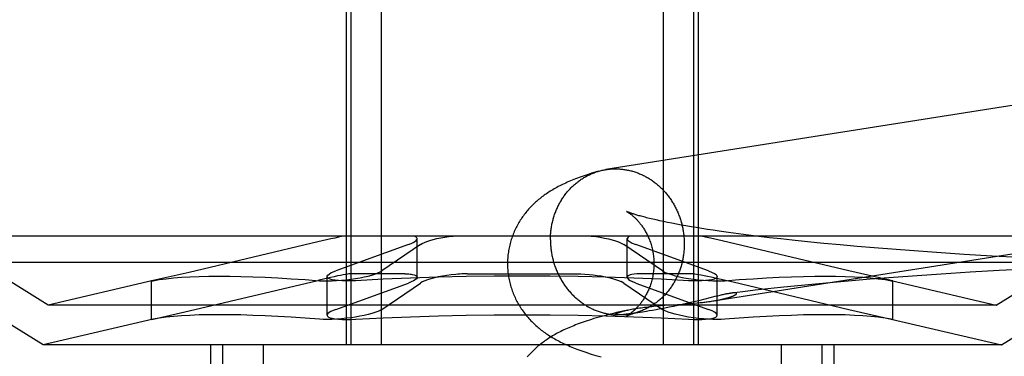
# Model space of a CAD drawing. Header units: inches. Extents: x 0 to 278, y 0 to 180.
# Tile 25 of 76: x 92.0497 to 92.312, y 91.7962 to 91.8858. Entities that reach past the tile are written whole.
import ezdxf

# ---------------------------------------------------------------- set-up
doc = ezdxf.new("R2010")
doc.units = ezdxf.units.IN
doc.header["$LTSCALE"] = 15.310625
doc.header["$MEASUREMENT"] = 0
doc.linetypes.add('HIDDEN', pattern=[0.2, 0.1, -0.1])
doc.layers.add('DEFAULT_2', color=8, linetype='HIDDEN')

msp = doc.modelspace()

# ---------------------------------------------------------------- linework, layer by layer
at = {"layer": 'DEFAULT_2', "color": 8, "linetype": 'HIDDEN'}
for p, q in [((92.13665, 91.90423), (92.13665, 91.79923)), ((92.13785, 91.90423), (92.13785, 91.79923)), ((92.14595, 91.90423), (92.14595, 91.79923)), ((92.22109, 91.90423), (92.22109, 91.79923)), ((92.22919, 91.90423), (92.22919, 91.79923)), ((92.2304, 91.90423), (92.2304, 91.79923)), ((92.22015, 91.83229), (92.21919, 91.8325)), ((92.22118, 91.83207), (92.22015, 91.83229)), ((92.22226, 91.83185), (92.22118, 91.83207)), ((92.22339, 91.83162), (92.22226, 91.83185)), ((92.22459, 91.83139), (92.22339, 91.83162)), ((92.22583, 91.83116), (92.22459, 91.83139)), ((92.22714, 91.83093), (92.22583, 91.83116)), ((92.22849, 91.8307), (92.22714, 91.83093)), ((92.2299, 91.83046), (92.22849, 91.8307)), ((92.23136, 91.83023), (92.2299, 91.83046)), ((92.23286, 91.82999), (92.23136, 91.83023)), ((92.23442, 91.82975), (92.23286, 91.82999)), ((92.23602, 91.82952), (92.23442, 91.82975)), ((92.23851, 91.82917), (92.23602, 91.82952)), ((92.33945, 91.82823), (92.02759, 91.82823)), ((92.05727, 91.80983), (92.02759, 91.82823)), ((92.15556, 91.81726), (92.15556, 91.82753)), ((92.21148, 91.81725), (92.21148, 91.82753)), ((92.23524, 91.82729), (92.23325, 91.82774)), ((92.2705, 91.81897), (92.23524, 91.82729)), ((92.2411, 91.82882), (92.23851, 91.82917)), ((92.24379, 91.82847), (92.2411, 91.82882)), ((92.24657, 91.82812), (92.24379, 91.82847)), ((92.24943, 91.82778), (92.24657, 91.82812)), ((92.25238, 91.82745), (92.24943, 91.82778)), ((92.25541, 91.82712), (92.25238, 91.82745)), ((92.25956, 91.82669), (92.25541, 91.82712)), ((92.30977, 91.80983), (92.33945, 91.82823)), ((92.1291, 91.82667), (92.0948, 91.81856)), ((92.15322, 91.82597), (92.13391, 91.81897)), ((92.15643, 91.82597), (92.14615, 91.81897)), ((92.20988, 91.82637), (92.21061, 91.82597)), ((92.22089, 91.81897), (92.21061, 91.82597)), ((92.21282, 91.82637), (92.21382, 91.82597)), ((92.23314, 91.81897), (92.21382, 91.82597)), ((92.26384, 91.82627), (92.25956, 91.82669)), ((92.26823, 91.82586), (92.26384, 91.82627)), ((92.27273, 91.82546), (92.26823, 91.82586)), ((92.27731, 91.82507), (92.27273, 91.82546)), ((92.28316, 91.82461), (92.27731, 91.82507)), ((92.28912, 91.82417), (92.28316, 91.82461)), ((92.29517, 91.82375), (92.28912, 91.82417)), ((92.30128, 91.82335), (92.29517, 91.82375)), ((92.30868, 91.82291), (92.30128, 91.82335)), ((92.31612, 91.8225), (92.30868, 91.82291)), ((92.34652, 91.82116), (92.02052, 91.82116)), ((92.05588, 91.79923), (92.02052, 91.82116)), ((92.31828, 91.81942), (92.31056, 91.81901)), ((92.31116, 91.79923), (92.34652, 91.82116)), ((92.0948, 91.81856), (92.0852, 91.81638)), ((92.0948, 91.80829), (92.12909, 91.81639)), ((92.13157, 91.80715), (92.13157, 91.81742)), ((92.15223, 91.81817), (92.13765, 91.81817)), ((92.16894, 91.81817), (92.1981, 91.81817)), ((92.22939, 91.81817), (92.21481, 91.81817)), ((92.22089, 91.81897), (92.22162, 91.81856)), ((92.22939, 91.81817), (92.23052, 91.81803)), ((92.23314, 91.81897), (92.23414, 91.81856)), ((92.23385, 91.81733), (92.23606, 91.81683)), ((92.23548, 91.80714), (92.23548, 91.81742)), ((92.23606, 91.81683), (92.23969, 91.81599)), ((92.28184, 91.81638), (92.2705, 91.81897)), ((92.27622, 91.81672), (92.27129, 91.81631)), ((92.28246, 91.8172), (92.27622, 91.81672)), ((92.28877, 91.81765), (92.28246, 91.8172)), ((92.29514, 91.81808), (92.28877, 91.81765)), ((92.30284, 91.81857), (92.29514, 91.81808)), ((92.31056, 91.81901), (92.30284, 91.81857)), ((92.08524, 91.81639), (92.05727, 91.80983)), ((92.0852, 91.81638), (92.0848, 91.81628)), ((92.0848, 91.81628), (92.0852, 91.81634)), ((92.0848, 91.80601), (92.0848, 91.81628)), ((92.13391, 91.8087), (92.15322, 91.81569)), ((92.14615, 91.8087), (92.15643, 91.81569)), ((92.21061, 91.81569), (92.20988, 91.8161)), ((92.21061, 91.81569), (92.22089, 91.8087)), ((92.21382, 91.81569), (92.21282, 91.8161)), ((92.21382, 91.81569), (92.23314, 91.8087)), ((92.23969, 91.81599), (92.2705, 91.8087)), ((92.24562, 91.81379), (92.24234, 91.8134)), ((92.24896, 91.81416), (92.24562, 91.81379)), ((92.25235, 91.81453), (92.24896, 91.81416)), ((92.25696, 91.815), (92.25235, 91.81453)), ((92.26166, 91.81545), (92.25696, 91.815)), ((92.26644, 91.81589), (92.26166, 91.81545)), ((92.27129, 91.81631), (92.26644, 91.81589)), ((92.28181, 91.81638), (92.30977, 91.80983)), ((92.28224, 91.81627), (92.28184, 91.81638)), ((92.28184, 91.81634), (92.28224, 91.81627)), ((92.28224, 91.80601), (92.28224, 91.81628)), ((92.23488, 91.8121), (92.23081, 91.81109)), ((92.23555, 91.81226), (92.23488, 91.8121)), ((92.23617, 91.81241), (92.23555, 91.81226)), ((92.24234, 91.8134), (92.2393, 91.81303)), ((92.30977, 91.80983), (92.05727, 91.80983)), ((92.21167, 91.80853), (92.21037, 91.80824)), ((92.21925, 91.8086), (92.21827, 91.80843)), ((92.21854, 91.80953), (92.21953, 91.80962)), ((92.22033, 91.8088), (92.21925, 91.8086)), ((92.21953, 91.80962), (92.22052, 91.8097)), ((92.22148, 91.80902), (92.22033, 91.8088)), ((92.22052, 91.8097), (92.22152, 91.80978)), ((92.22162, 91.80829), (92.22089, 91.8087)), ((92.22266, 91.80926), (92.22148, 91.80902)), ((92.22152, 91.80978), (92.22349, 91.80992)), ((92.22384, 91.8095), (92.22266, 91.80926)), ((92.22349, 91.80992), (92.22631, 91.81011)), ((92.22501, 91.80974), (92.22384, 91.8095)), ((92.22614, 91.80999), (92.22501, 91.80974)), ((92.22725, 91.81024), (92.22614, 91.80999)), ((92.22631, 91.81011), (92.22764, 91.81021)), ((92.22832, 91.81049), (92.22725, 91.81024)), ((92.22764, 91.81021), (92.22849, 91.81027)), ((92.22934, 91.81073), (92.22832, 91.81049)), ((92.22849, 91.81027), (92.22931, 91.81034)), ((92.22931, 91.81034), (92.23009, 91.81042)), ((92.23081, 91.81109), (92.22934, 91.81073)), ((92.23009, 91.81042), (92.23084, 91.81049)), ((92.23084, 91.81049), (92.23154, 91.81057)), ((92.23414, 91.80829), (92.23314, 91.8087)), ((92.2343, 91.81093), (92.2347, 91.811)), ((92.2705, 91.8087), (92.28184, 91.80611)), ((92.08524, 91.80611), (92.05588, 91.79923)), ((92.0848, 91.806), (92.0852, 91.80611)), ((92.0852, 91.80607), (92.0848, 91.806)), ((92.0852, 91.80611), (92.0948, 91.80829)), ((92.20889, 91.80721), (92.20887, 91.80721)), ((92.20897, 91.80721), (92.20895, 91.80721)), ((92.20901, 91.80721), (92.20899, 91.80721)), ((92.20905, 91.80721), (92.20903, 91.80721)), ((92.2091, 91.80721), (92.20908, 91.80721)), ((92.20915, 91.80721), (92.20912, 91.80721)), ((92.20932, 91.80722), (92.20926, 91.80722)), ((92.20939, 91.80722), (92.20932, 91.80722)), ((92.20947, 91.80722), (92.20939, 91.80722)), ((92.20955, 91.80723), (92.20947, 91.80722)), ((92.20964, 91.80723), (92.20955, 91.80723)), ((92.20974, 91.80724), (92.20964, 91.80723)), ((92.20985, 91.80725), (92.20974, 91.80724)), ((92.20997, 91.80725), (92.20985, 91.80725)), ((92.2101, 91.80726), (92.20997, 91.80725)), ((92.21024, 91.80728), (92.2101, 91.80726)), ((92.21039, 91.80729), (92.21024, 91.80728)), ((92.21055, 91.80731), (92.21039, 91.80729)), ((92.21073, 91.80732), (92.21055, 91.80731)), ((92.21092, 91.80734), (92.21073, 91.80732)), ((92.21123, 91.80738), (92.21092, 91.80734)), ((92.21158, 91.80742), (92.21123, 91.80738)), ((92.21197, 91.80747), (92.21158, 91.80742)), ((92.21241, 91.80752), (92.21197, 91.80747)), ((92.21291, 91.80759), (92.21241, 91.80752)), ((92.2135, 91.80767), (92.21291, 91.80759)), ((92.21419, 91.80777), (92.2135, 91.80767)), ((92.21499, 91.80789), (92.21419, 91.80777)), ((92.2166, 91.80815), (92.21558, 91.80798)), ((92.21739, 91.80828), (92.2166, 91.80815)), ((92.21827, 91.80843), (92.21739, 91.80828)), ((92.28181, 91.80611), (92.31116, 91.79923)), ((92.28184, 91.80611), (92.28224, 91.806)), ((92.28224, 91.806), (92.28184, 91.80607)), ((92.31116, 91.79923), (92.05588, 91.79923)), ((92.10052, 91.79923), (92.10052, 91.64298)), ((92.10373, 91.79923), (92.10373, 91.64298)), ((92.11453, 91.79923), (92.11453, 91.64298)), ((92.25251, 91.79923), (92.25251, 91.64298)), ((92.26332, 91.79923), (92.26332, 91.64298)), ((92.26652, 91.79923), (92.26652, 91.64298))]:
    msp.add_line(p, q, dxfattribs=at)
for points in [[(92.42633, 91.8804), (92.42605, 91.88041), (92.42578, 91.88041), (92.4255, 91.88041), (92.42523, 91.8804), (92.42496, 91.88039), (92.42468, 91.88037), (92.42441, 91.88035), (92.42414, 91.88032), (92.42386, 91.88029), (92.42359, 91.88026), (92.42332, 91.88022), (92.20584, 91.84593)], [(92.2039, 91.8455), (92.20324, 91.84531), (92.2026, 91.84512), (92.20198, 91.84493), (92.20138, 91.84474), (92.20081, 91.84455), (92.20026, 91.84437), (92.19972, 91.84419), (92.19921, 91.844), (92.1987, 91.84382), (92.19822, 91.84364), (92.19774, 91.84346), (92.19728, 91.84328), (92.19683, 91.8431), (92.19638, 91.84291), (92.19595, 91.84273), (92.19553, 91.84254), (92.19511, 91.84235), (92.1947, 91.84216), (92.1943, 91.84197), (92.1939, 91.84178), (92.19351, 91.84158), (92.19313, 91.84138), (92.19275, 91.84118), (92.19238, 91.84098), (92.19202, 91.84077), (92.19166, 91.84056), (92.19131, 91.84036), (92.19097, 91.84014), (92.19064, 91.83993), (92.19031, 91.83972), (92.18999, 91.8395), (92.18968, 91.83929), (92.18937, 91.83907), (92.18907, 91.83885), (92.18878, 91.83863), (92.18848, 91.8384), (92.1882, 91.83817), (92.18791, 91.83794), (92.18763, 91.8377), (92.18735, 91.83746), (92.18707, 91.83721), (92.1868, 91.83696), (92.18653, 91.8367), (92.18626, 91.83644), (92.186, 91.83618), (92.18574, 91.83591), (92.18549, 91.83564), (92.18524, 91.83537), (92.185, 91.83509), (92.18476, 91.83481), (92.18453, 91.83453), (92.1843, 91.83424), (92.18407, 91.83395), (92.18385, 91.83365), (92.18364, 91.83335), (92.18343, 91.83305), (92.18322, 91.83274), (92.18302, 91.83243), (92.18282, 91.83211), (92.18263, 91.8318), (92.18244, 91.83147), (92.18226, 91.83114), (92.18208, 91.83081), (92.18191, 91.83048), (92.18174, 91.83014), (92.18158, 91.8298), (92.18142, 91.82945), (92.18127, 91.8291), (92.18113, 91.82875), (92.18099, 91.82839), (92.18086, 91.82803), (92.18073, 91.82767), (92.18061, 91.82731), (92.1805, 91.82694), (92.18039, 91.82657), (92.18029, 91.8262), (92.1802, 91.82582), (92.18011, 91.82545), (92.18003, 91.82507), (92.17996, 91.82469), (92.17989, 91.82431), (92.17983, 91.82392), (92.17978, 91.82354), (92.17974, 91.82315), (92.1797, 91.82277), (92.17967, 91.82238), (92.17964, 91.82199), (92.17962, 91.8216), (92.17961, 91.82122), (92.17961, 91.82086)], [(92.19105, 91.82722), (92.19105, 91.82752), (92.19106, 91.82782), (92.19107, 91.82812), (92.19109, 91.82842), (92.1911, 91.82871), (92.19113, 91.82901), (92.19115, 91.82931), (92.19119, 91.82961), (92.19122, 91.8299), (92.19126, 91.8302), (92.19131, 91.83049), (92.19135, 91.83078), (92.19141, 91.83108), (92.19146, 91.83137), (92.19152, 91.83166), (92.19159, 91.83195), (92.19166, 91.83224), (92.19173, 91.83252), (92.19181, 91.83281), (92.19189, 91.83309), (92.19198, 91.83337), (92.19206, 91.83365), (92.19216, 91.83393), (92.19226, 91.83421), (92.19236, 91.83448), (92.19246, 91.83476), (92.19257, 91.83503), (92.19268, 91.8353), (92.1928, 91.83557), (92.19292, 91.83583), (92.19304, 91.8361), (92.19317, 91.83636), (92.1933, 91.83662), (92.19344, 91.83687), (92.19358, 91.83713), (92.19372, 91.83738), (92.19387, 91.83763), (92.19402, 91.83787), (92.19417, 91.83812), (92.19433, 91.83836), (92.19449, 91.8386), (92.19465, 91.83883), (92.19482, 91.83906), (92.19499, 91.83929), (92.19516, 91.83952), (92.19534, 91.83974), (92.19552, 91.83996), (92.1957, 91.84018), (92.19589, 91.84039), (92.19608, 91.84061), (92.19627, 91.84081), (92.19647, 91.84102), (92.19667, 91.84122), (92.19687, 91.84141), (92.19707, 91.84161), (92.19728, 91.8418), (92.19749, 91.84199), (92.1977, 91.84217), (92.19792, 91.84235), (92.19813, 91.84252), (92.19835, 91.84269), (92.19858, 91.84286), (92.1988, 91.84303), (92.19903, 91.84319), (92.19926, 91.84334), (92.19949, 91.8435), (92.19973, 91.84364), (92.19996, 91.84379), (92.2002, 91.84393), (92.20044, 91.84407), (92.20069, 91.8442), (92.20093, 91.84433), (92.20118, 91.84445), (92.20143, 91.84457), (92.20168, 91.84468), (92.20193, 91.8448), (92.20218, 91.8449), (92.20244, 91.845), (92.20269, 91.8451), (92.20295, 91.8452), (92.20321, 91.84529), (92.20347, 91.84537), (92.20373, 91.84545)], [(92.2039, 91.8455), (92.204, 91.84553), (92.20426, 91.8456), (92.20453, 91.84567), (92.20479, 91.84573), (92.20506, 91.84579), (92.20533, 91.84584), (92.2056, 91.84589), (92.20584, 91.84593)], [(92.20587, 91.84593), (92.20614, 91.84597), (92.20641, 91.84601), (92.20668, 91.84604), (92.20696, 91.84607), (92.20723, 91.84609), (92.2075, 91.8461), (92.20778, 91.84612), (92.20805, 91.84612), (92.20833, 91.84613), (92.2086, 91.84612), (92.20887, 91.84612)], [(92.20887, 91.84612), (92.20915, 91.84611), (92.20942, 91.84609), (92.2097, 91.84607), (92.20997, 91.84605), (92.21025, 91.84602), (92.21052, 91.84598), (92.21079, 91.84595), (92.21106, 91.8459), (92.21134, 91.84586), (92.21161, 91.8458), (92.21188, 91.84575), (92.21215, 91.84569), (92.21242, 91.84562), (92.21269, 91.84555), (92.21295, 91.84547), (92.21322, 91.8454), (92.21349, 91.84531), (92.21375, 91.84522), (92.21402, 91.84513), (92.21428, 91.84504), (92.21454, 91.84493), (92.2148, 91.84483), (92.21506, 91.84472), (92.21531, 91.8446), (92.21557, 91.84449), (92.21582, 91.84436), (92.21607, 91.84424), (92.21632, 91.84411), (92.21657, 91.84397), (92.21682, 91.84383), (92.21706, 91.84369), (92.21731, 91.84354), (92.21755, 91.84339), (92.21779, 91.84324), (92.21802, 91.84308), (92.21826, 91.84291), (92.21849, 91.84275), (92.21872, 91.84258), (92.21895, 91.8424), (92.21917, 91.84222), (92.21939, 91.84204), (92.21961, 91.84186), (92.21983, 91.84167), (92.22005, 91.84147), (92.22026, 91.84128), (92.22047, 91.84108), (92.22068, 91.84087), (92.22088, 91.84067), (92.22108, 91.84046), (92.22128, 91.84025), (92.22148, 91.84003), (92.22167, 91.83981), (92.22186, 91.83959), (92.22205, 91.83936), (92.22223, 91.83913), (92.22241, 91.8389), (92.22259, 91.83867), (92.22276, 91.83843), (92.22293, 91.83819), (92.2231, 91.83795), (92.22326, 91.8377), (92.22342, 91.83745), (92.22358, 91.8372), (92.22373, 91.83695), (92.22388, 91.83669), (92.22403, 91.83644), (92.22417, 91.83618), (92.22431, 91.83591), (92.22444, 91.83565), (92.22458, 91.83538), (92.2247, 91.83511), (92.22483, 91.83484), (92.22495, 91.83457), (92.22507, 91.83429), (92.22518, 91.83402), (92.22529, 91.83374), (92.22539, 91.83346), (92.22549, 91.83318), (92.22559, 91.83289), (92.22568, 91.83261), (92.22577, 91.83232), (92.22586, 91.83204), (92.22594, 91.83175), (92.22602, 91.83146), (92.22609, 91.83117), (92.22616, 91.83087), (92.22622, 91.83058), (92.22628, 91.83029), (92.22634, 91.82999), (92.22639, 91.8297), (92.22644, 91.8294), (92.22649, 91.8291), (92.22653, 91.82881), (92.22656, 91.82851), (92.22659, 91.82821), (92.22662, 91.82791), (92.22664, 91.82761), (92.22666, 91.82731), (92.22668, 91.82701), (92.22669, 91.82671), (92.22669, 91.82641), (92.2267, 91.82611)], [(92.23154, 91.81057), (92.23188, 91.81061), (92.23221, 91.81064), (92.23252, 91.81068), (92.23283, 91.81072), (92.23312, 91.81076), (92.23341, 91.8108), (92.23369, 91.81084), (92.23396, 91.81088), (92.42936, 91.84169)], [(92.2113, 91.83479), (92.21129, 91.83479), (92.2113, 91.83479), (92.21131, 91.83478), (92.21133, 91.83477), (92.21136, 91.83475), (92.21139, 91.83474), (92.21143, 91.83471), (92.21148, 91.83469), (92.21153, 91.83466), (92.21158, 91.83463), (92.21165, 91.83459), (92.21171, 91.83455), (92.21178, 91.8345), (92.21185, 91.83445), (92.21193, 91.8344), (92.21202, 91.83435), (92.2121, 91.83429), (92.21219, 91.83422), (92.21228, 91.83415), (92.21238, 91.83408), (92.21248, 91.83401), (92.21258, 91.83393), (92.21269, 91.83384), (92.2128, 91.83375), (92.21291, 91.83366), (92.21303, 91.83356), (92.21314, 91.83346), (92.21326, 91.83335), (92.21339, 91.83324), (92.21351, 91.83313), (92.21364, 91.833), (92.21377, 91.83288), (92.2139, 91.83275), (92.21403, 91.83261), (92.21416, 91.83247), (92.2143, 91.83232), (92.21443, 91.83217), (92.21457, 91.83201), (92.21471, 91.83184), (92.21485, 91.83167), (92.21499, 91.83149), (92.21514, 91.83131), (92.21528, 91.83112), (92.21542, 91.83092), (92.21557, 91.83072), (92.21571, 91.83051), (92.21585, 91.83029), (92.21599, 91.83007), (92.21613, 91.82984), (92.21627, 91.8296), (92.21641, 91.82936), (92.21655, 91.82911), (92.21669, 91.82885), (92.21682, 91.82859), (92.21695, 91.82832), (92.21708, 91.82805), (92.2172, 91.82776), (92.21732, 91.82747), (92.21744, 91.82718), (92.21755, 91.82688), (92.21766, 91.82657), (92.21776, 91.82626), (92.21786, 91.82595), (92.21795, 91.82563), (92.21804, 91.8253), (92.21812, 91.82498), (92.2182, 91.82464), (92.21827, 91.82431), (92.21833, 91.82397), (92.21839, 91.82363), (92.21844, 91.82328), (92.21849, 91.82294), (92.21853, 91.82259), (92.21856, 91.82224), (92.21858, 91.82189), (92.2186, 91.82154), (92.21861, 91.82118), (92.21861, 91.82086)], [(92.21919, 91.8325), (92.21828, 91.83271), (92.21785, 91.83281), (92.21743, 91.83291), (92.21703, 91.83301), (92.21664, 91.83311), (92.21627, 91.83321), (92.21591, 91.8333), (92.21557, 91.83339), (92.21524, 91.83348), (92.21493, 91.83357), (92.21463, 91.83365), (92.21434, 91.83373), (92.21407, 91.83381), (92.21382, 91.83389), (92.21358, 91.83397), (92.21335, 91.83404), (92.21313, 91.83411), (92.21293, 91.83417), (92.21274, 91.83423), (92.21257, 91.83429), (92.21241, 91.83435), (92.21226, 91.83441), (92.21212, 91.83446), (92.21199, 91.8345), (92.21188, 91.83455), (92.21178, 91.83459), (92.21168, 91.83462), (92.2116, 91.83466), (92.21153, 91.83468), (92.21147, 91.83471), (92.21142, 91.83473), (92.21138, 91.83475), (92.21134, 91.83477), (92.21132, 91.83478), (92.21131, 91.83478)], [(92.13614, 91.82823), (92.13541, 91.82808), (92.13456, 91.82791), (92.13362, 91.8277), (92.13259, 91.82747), (92.1291, 91.82667)], [(92.15322, 91.82597), (92.15391, 91.82624), (92.15449, 91.82651), (92.15495, 91.82678), (92.15528, 91.82704), (92.15549, 91.82729), (92.15556, 91.82753)], [(92.15556, 91.82753), (92.15549, 91.82774), (92.1553, 91.82793), (92.15499, 91.82809), (92.15455, 91.82823)], [(92.15643, 91.82597), (92.15689, 91.82624), (92.15747, 91.82651), (92.15816, 91.82678), (92.15895, 91.82704), (92.15984, 91.82729), (92.1608, 91.82753), (92.16182, 91.82774), (92.16289, 91.82793), (92.16399, 91.82809), (92.16511, 91.82823)], [(92.19105, 91.82722), (92.19105, 91.82692), (92.19106, 91.82662), (92.19107, 91.82632), (92.19109, 91.82602), (92.1911, 91.82572), (92.19113, 91.82542), (92.19115, 91.82512), (92.19119, 91.82483), (92.19122, 91.82453), (92.19126, 91.82423), (92.19131, 91.82393), (92.19135, 91.82364), (92.19141, 91.82334), (92.19146, 91.82305), (92.19152, 91.82275), (92.19159, 91.82246), (92.19166, 91.82217), (92.19173, 91.82188), (92.19181, 91.82159), (92.19189, 91.8213), (92.19198, 91.82101), (92.19206, 91.82072), (92.19216, 91.82044), (92.19226, 91.82016), (92.19236, 91.81987), (92.19246, 91.81959), (92.19257, 91.81932), (92.19268, 91.81904), (92.1928, 91.81876), (92.19292, 91.81849), (92.19304, 91.81822), (92.19317, 91.81795), (92.1933, 91.81768), (92.19344, 91.81742), (92.19358, 91.81716), (92.19372, 91.8169), (92.19387, 91.81664), (92.19402, 91.81638), (92.19417, 91.81613), (92.19433, 91.81588), (92.19449, 91.81563), (92.19465, 91.81539), (92.19482, 91.81514), (92.19499, 91.8149), (92.19516, 91.81467), (92.19534, 91.81443), (92.19552, 91.8142), (92.1957, 91.81397), (92.19589, 91.81374), (92.19608, 91.81352), (92.19627, 91.8133), (92.19647, 91.81309), (92.19667, 91.81287), (92.19687, 91.81266), (92.19707, 91.81246), (92.19728, 91.81225), (92.19749, 91.81205), (92.1977, 91.81186), (92.19792, 91.81167), (92.19813, 91.81148), (92.19835, 91.81129), (92.19858, 91.81111), (92.1988, 91.81093), (92.19903, 91.81076), (92.19926, 91.81059), (92.19949, 91.81042), (92.19973, 91.81026), (92.19996, 91.8101), (92.2002, 91.80994), (92.20044, 91.80979), (92.20069, 91.80964), (92.20093, 91.8095), (92.20118, 91.80936), (92.20143, 91.80923), (92.20168, 91.8091), (92.20193, 91.80897), (92.20218, 91.80885), (92.20244, 91.80873), (92.20269, 91.80861), (92.20295, 91.8085), (92.20321, 91.8084), (92.20347, 91.8083), (92.20373, 91.8082), (92.204, 91.80811), (92.20426, 91.80802), (92.20453, 91.80794), (92.20479, 91.80786), (92.20506, 91.80778), (92.20533, 91.80771), (92.2056, 91.80765), (92.20587, 91.80759), (92.20614, 91.80753), (92.20641, 91.80748), (92.20668, 91.80743), (92.20696, 91.80739), (92.20723, 91.80735), (92.2075, 91.80731), (92.20778, 91.80729), (92.20805, 91.80726), (92.20833, 91.80724), (92.2086, 91.80722), (92.20887, 91.80721)], [(92.20193, 91.82823), (92.20312, 91.82808), (92.20429, 91.82791), (92.20542, 91.8277), (92.20649, 91.82747), (92.20748, 91.82722), (92.20839, 91.82694), (92.20919, 91.82667), (92.20988, 91.82637)], [(92.21249, 91.82823), (92.21203, 91.82808), (92.21171, 91.82791), (92.21153, 91.8277), (92.21148, 91.82753)], [(92.21148, 91.82753), (92.21149, 91.82747), (92.2116, 91.82722), (92.21187, 91.82694), (92.21227, 91.82667), (92.21282, 91.82637)], [(92.23325, 91.82774), (92.23237, 91.82793), (92.23158, 91.82809), (92.2309, 91.82823)], [(92.2267, 91.82611), (92.22669, 91.82581), (92.22669, 91.82551), (92.22668, 91.82521), (92.22666, 91.82492), (92.22664, 91.82462), (92.22662, 91.82432), (92.22659, 91.82402), (92.22656, 91.82373), (92.22653, 91.82343), (92.22649, 91.82314), (92.22644, 91.82284), (92.22639, 91.82255), (92.22634, 91.82226), (92.22628, 91.82196), (92.22622, 91.82167), (92.22616, 91.82138), (92.22609, 91.8211), (92.22602, 91.82081), (92.22594, 91.82053), (92.22586, 91.82024), (92.22577, 91.81996), (92.22568, 91.81968), (92.22559, 91.8194), (92.22549, 91.81912), (92.22539, 91.81885), (92.22529, 91.81857), (92.22518, 91.8183), (92.22507, 91.81803), (92.22495, 91.81777), (92.22483, 91.8175), (92.2247, 91.81724), (92.22458, 91.81698), (92.22444, 91.81672), (92.22431, 91.81646), (92.22417, 91.81621), (92.22403, 91.81596), (92.22388, 91.81571), (92.22373, 91.81546), (92.22358, 91.81522), (92.22342, 91.81498), (92.22326, 91.81474), (92.2231, 91.8145), (92.22293, 91.81427), (92.22276, 91.81404), (92.22259, 91.81381), (92.22241, 91.81359), (92.22223, 91.81337), (92.22205, 91.81315), (92.22186, 91.81294), (92.22167, 91.81273), (92.22148, 91.81252), (92.22128, 91.81232), (92.22108, 91.81212), (92.22088, 91.81192), (92.22068, 91.81172), (92.22047, 91.81153), (92.22026, 91.81135), (92.22005, 91.81116), (92.21983, 91.81098), (92.21961, 91.81081), (92.21939, 91.81064), (92.21917, 91.81047), (92.21895, 91.81031), (92.21872, 91.81014), (92.21849, 91.80999), (92.21826, 91.80984), (92.21802, 91.80969), (92.21779, 91.80954), (92.21755, 91.8094), (92.21731, 91.80927), (92.21706, 91.80913), (92.21682, 91.80901), (92.21657, 91.80888), (92.21632, 91.80876), (92.21607, 91.80865), (92.21582, 91.80854), (92.21557, 91.80843), (92.21531, 91.80833), (92.21506, 91.80823), (92.2148, 91.80814), (92.21454, 91.80805), (92.21428, 91.80796), (92.21404, 91.80789)], [(92.17961, 91.82086), (92.17961, 91.82049), (92.17963, 91.8201), (92.17964, 91.81971), (92.17967, 91.81932), (92.1797, 91.81893), (92.17974, 91.81854), (92.17978, 91.81815), (92.17984, 91.81776), (92.1799, 91.81738), (92.17997, 91.81699), (92.18004, 91.81661), (92.18012, 91.81623), (92.18021, 91.81585), (92.18031, 91.81547), (92.18041, 91.8151), (92.18052, 91.81472), (92.18063, 91.81435), (92.18075, 91.81399), (92.18088, 91.81362), (92.18101, 91.81326), (92.18115, 91.8129), (92.1813, 91.81255), (92.18145, 91.81219), (92.18161, 91.81185), (92.18178, 91.8115), (92.18194, 91.81116), (92.18212, 91.81082), (92.1823, 91.81049), (92.18249, 91.81016), (92.18268, 91.80983), (92.18287, 91.80951), (92.18307, 91.80919), (92.18328, 91.80888), (92.18349, 91.80857), (92.1837, 91.80827), (92.18392, 91.80797), (92.18415, 91.80767), (92.18437, 91.80737), (92.18461, 91.80709), (92.18485, 91.8068), (92.18509, 91.80652), (92.18533, 91.80624), (92.18559, 91.80597), (92.18584, 91.80569), (92.1861, 91.80543), (92.18637, 91.80516), (92.18664, 91.8049), (92.18691, 91.80465), (92.18719, 91.80439), (92.18747, 91.80415), (92.18776, 91.8039), (92.18804, 91.80367), (92.18833, 91.80343), (92.18862, 91.8032), (92.18892, 91.80298), (92.18922, 91.80275), (92.18953, 91.80253), (92.18984, 91.80231), (92.19016, 91.8021), (92.19048, 91.80188), (92.19082, 91.80167), (92.19116, 91.80145), (92.19151, 91.80124), (92.19186, 91.80103), (92.19223, 91.80082), (92.1926, 91.80061), (92.19298, 91.80041), (92.19336, 91.80021), (92.19376, 91.80001), (92.19416, 91.79981), (92.19456, 91.79961), (92.19498, 91.79942), (92.1954, 91.79923), (92.19583, 91.79904), (92.19626, 91.79885), (92.19671, 91.79866), (92.19717, 91.79848), (92.19764, 91.79829), (92.19812, 91.79811), (92.19862, 91.79792), (92.19913, 91.79774), (92.19965, 91.79755), (92.20019, 91.79736), (92.20075, 91.79718), (92.20132, 91.79699), (92.20192, 91.7968), (92.20253, 91.79661), (92.20317, 91.79642), (92.20385, 91.79623), (92.20455, 91.79603)], [(92.21861, 91.82086), (92.21861, 91.82053), (92.2186, 91.82018), (92.21858, 91.81983), (92.21856, 91.81949), (92.21853, 91.81914), (92.21849, 91.8188), (92.21845, 91.81845), (92.2184, 91.81811), (92.21834, 91.81777), (92.21828, 91.81744), (92.21821, 91.81711), (92.21813, 91.81678), (92.21805, 91.81645), (92.21797, 91.81613), (92.21788, 91.81581), (92.21778, 91.8155), (92.21768, 91.81519), (92.21757, 91.81489), (92.21746, 91.81459), (92.21735, 91.8143), (92.21723, 91.81401), (92.21711, 91.81373), (92.21698, 91.81346), (92.21685, 91.81319), (92.21672, 91.81293), (92.21659, 91.81267), (92.21645, 91.81242), (92.21632, 91.81218), (92.21618, 91.81195), (92.21604, 91.81172), (92.2159, 91.81149), (92.21576, 91.81128), (92.21562, 91.81107), (92.21548, 91.81086), (92.21533, 91.81067), (92.21519, 91.81048), (92.21505, 91.81029), (92.21491, 91.81012), (92.21477, 91.80994), (92.21463, 91.80978), (92.2145, 91.80962), (92.21436, 91.80946), (92.21423, 91.80931), (92.21409, 91.80917), (92.21396, 91.80903), (92.21383, 91.8089), (92.2137, 91.80877), (92.21358, 91.80865), (92.21345, 91.80853), (92.21333, 91.80842), (92.21321, 91.80831), (92.21309, 91.80821), (92.21298, 91.80811), (92.21287, 91.80801), (92.21276, 91.80792), (92.21265, 91.80784), (92.21255, 91.80776), (92.21244, 91.80768), (92.21235, 91.8076), (92.21225, 91.80753), (92.21216, 91.80747), (92.21207, 91.80741), (92.21199, 91.80735), (92.21191, 91.80729), (92.21183, 91.80724), (92.21176, 91.8072), (92.21169, 91.80715), (92.21163, 91.80711), (92.21157, 91.80708), (92.21152, 91.80705), (92.21147, 91.80702), (92.21143, 91.80699), (92.21139, 91.80697), (92.21136, 91.80696), (92.21133, 91.80694), (92.21131, 91.80693), (92.2113, 91.80693)], [(92.0852, 91.81634), (92.08685, 91.81662), (92.08867, 91.81686), (92.09063, 91.81707), (92.09275, 91.81725), (92.09503, 91.81738), (92.09745, 91.81748), (92.10002, 91.81754), (92.10274, 91.81756), (92.1056, 91.81754), (92.10861, 91.81748), (92.11176, 91.81738), (92.11504, 91.81725), (92.11846, 91.81707), (92.12202, 91.81686), (92.12571, 91.81662), (92.12953, 91.81634)], [(92.13765, 91.81817), (92.13737, 91.81815), (92.13697, 91.8181), (92.13647, 91.81802), (92.13586, 91.8179), (92.13514, 91.81776), (92.13433, 91.81759), (92.13343, 91.81739), (92.13245, 91.81717), (92.12909, 91.81639)], [(92.12953, 91.81634), (92.13052, 91.81629), (92.13162, 91.81627), (92.13282, 91.8163), (92.13409, 91.81636), (92.13541, 91.81646), (92.13676, 91.81659)], [(92.13157, 91.81741), (92.1316, 91.81758), (92.13178, 91.81784), (92.1321, 91.81811), (92.13257, 91.81839), (92.13317, 91.81868), (92.13391, 91.81897)], [(92.13291, 91.81659), (92.13237, 91.81674), (92.13196, 91.81692), (92.13169, 91.81712), (92.13157, 91.81734), (92.13157, 91.81741)], [(92.13919, 91.81634), (92.13791, 91.81629), (92.1367, 91.81627), (92.13557, 91.8163), (92.13455, 91.81636), (92.13366, 91.81646), (92.13291, 91.81659)], [(92.13676, 91.81659), (92.13796, 91.81674), (92.13915, 91.81692), (92.14032, 91.81712), (92.14143, 91.81734), (92.14248, 91.81758), (92.14343, 91.81784), (92.14429, 91.81811), (92.14504, 91.81839), (92.14566, 91.81868), (92.14615, 91.81897)], [(92.18352, 91.81756), (92.17607, 91.81752), (92.16862, 91.81742), (92.1612, 91.81725), (92.15381, 91.81701), (92.14647, 91.81671), (92.13919, 91.81634)], [(92.15223, 91.81817), (92.15261, 91.81816), (92.15298, 91.81815), (92.15332, 91.81813), (92.15364, 91.8181), (92.15394, 91.81807), (92.15422, 91.81803)], [(92.15556, 91.81726), (92.15552, 91.81709), (92.15535, 91.81683), (92.15502, 91.81656), (92.15455, 91.81627), (92.15395, 91.81599), (92.15322, 91.81569)], [(92.15422, 91.81803), (92.15475, 91.8179), (92.15516, 91.81774), (92.15543, 91.81755), (92.15555, 91.81733), (92.15556, 91.81726)], [(92.16583, 91.81803), (92.16463, 91.8179), (92.16344, 91.81774), (92.16228, 91.81755), (92.16117, 91.81733), (92.16012, 91.81709), (92.15916, 91.81683), (92.1583, 91.81656), (92.15755, 91.81627), (92.15692, 91.81599), (92.15643, 91.81569)], [(92.16894, 91.81817), (92.16843, 91.81816), (92.16792, 91.81815), (92.16741, 91.81813), (92.16688, 91.8181), (92.16636, 91.81807), (92.16583, 91.81803)], [(92.22785, 91.81634), (92.22057, 91.81671), (92.21323, 91.81701), (92.20584, 91.81725), (92.19842, 91.81742), (92.19097, 91.81752), (92.18352, 91.81756)], [(92.1981, 91.81817), (92.19916, 91.81815), (92.20024, 91.8181), (92.20133, 91.81802), (92.20242, 91.8179), (92.20351, 91.81776), (92.20458, 91.81759), (92.20562, 91.81739), (92.20662, 91.81717), (92.20755, 91.81692), (92.20842, 91.81666), (92.2092, 91.81639), (92.20988, 91.8161)], [(92.21481, 91.81817), (92.21404, 91.81815), (92.21336, 91.8181), (92.21277, 91.81802), (92.21228, 91.8179), (92.21191, 91.81776), (92.21165, 91.81759), (92.21151, 91.81739), (92.21148, 91.81726)], [(92.21148, 91.81726), (92.2115, 91.81717), (92.21162, 91.81692), (92.21188, 91.81666), (92.21228, 91.81639), (92.21282, 91.8161)], [(92.22162, 91.81856), (92.22238, 91.81824), (92.22327, 91.81795), (92.22428, 91.81766), (92.22539, 91.81739), (92.22659, 91.81714), (92.22786, 91.81692), (92.22916, 91.81673), (92.23048, 91.81657), (92.2318, 91.81644), (92.23309, 91.81635), (92.23432, 91.8163), (92.23548, 91.81627), (92.23655, 91.81629), (92.23751, 91.81634)], [(92.23548, 91.81741), (92.23537, 91.81714), (92.23509, 91.81692), (92.23464, 91.81673), (92.23404, 91.81657), (92.23328, 91.81644), (92.23239, 91.81635), (92.23138, 91.8163), (92.23028, 91.81627), (92.2291, 91.81629), (92.22785, 91.81634)], [(92.23052, 91.81803), (92.23118, 91.8179), (92.23196, 91.81774), (92.23286, 91.81755), (92.23385, 91.81733)], [(92.23414, 91.81856), (92.23473, 91.81824), (92.23515, 91.81795), (92.2354, 91.81766), (92.23548, 91.81741)], [(92.23751, 91.81634), (92.24133, 91.81662), (92.24502, 91.81686), (92.24858, 91.81707), (92.252, 91.81725), (92.25529, 91.81738), (92.25843, 91.81748), (92.26144, 91.81754), (92.2643, 91.81756), (92.26702, 91.81754), (92.26959, 91.81748), (92.27202, 91.81738), (92.27429, 91.81725), (92.27641, 91.81707), (92.27838, 91.81686), (92.28019, 91.81662), (92.28184, 91.81634)], [(92.2347, 91.811), (92.23493, 91.81104), (92.23515, 91.81108), (92.23536, 91.81111), (92.23557, 91.81115), (92.23576, 91.81119), (92.23595, 91.81123), (92.23613, 91.81126), (92.23631, 91.8113), (92.23648, 91.81133), (92.23664, 91.81137), (92.23679, 91.8114), (92.23694, 91.81144), (92.23708, 91.81147), (92.23722, 91.8115), (92.23735, 91.81153), (92.23747, 91.81156), (92.23759, 91.81159), (92.2377, 91.81162), (92.23781, 91.81165), (92.23792, 91.81168), (92.23802, 91.81171), (92.23812, 91.81173), (92.23821, 91.81176), (92.2383, 91.81179), (92.23839, 91.81181), (92.23847, 91.81184), (92.23855, 91.81186), (92.23863, 91.81189), (92.2387, 91.81191), (92.23877, 91.81193), (92.23884, 91.81195), (92.23891, 91.81198), (92.23897, 91.812), (92.23903, 91.81202), (92.23909, 91.81204), (92.23915, 91.81206), (92.23921, 91.81208), (92.23926, 91.8121), (92.23931, 91.81212), (92.23936, 91.81214), (92.23941, 91.81216), (92.23946, 91.81218), (92.23951, 91.81219), (92.23955, 91.81221), (92.23959, 91.81223), (92.23964, 91.81225), (92.23968, 91.81226), (92.23972, 91.81228), (92.23976, 91.8123), (92.23979, 91.81231), (92.23983, 91.81233), (92.23987, 91.81235), (92.2399, 91.81236), (92.23994, 91.81238), (92.23997, 91.81239), (92.24, 91.81241), (92.24003, 91.81243), (92.24006, 91.81244), (92.24009, 91.81246), (92.24012, 91.81247), (92.24015, 91.81249), (92.24018, 91.8125), (92.24021, 91.81252), (92.24023, 91.81253), (92.24026, 91.81255), (92.24028, 91.81256), (92.24031, 91.81258), (92.24033, 91.8126), (92.24036, 91.81261), (92.24038, 91.81263), (92.2404, 91.81264), (92.24042, 91.81266), (92.24044, 91.81267), (92.24046, 91.81269), (92.24048, 91.8127), (92.2405, 91.81272), (92.24051, 91.81273), (92.24053, 91.81275), (92.24054, 91.81276), (92.24056, 91.81278), (92.24057, 91.81279), (92.24058, 91.81281), (92.24059, 91.81282), (92.2406, 91.81284), (92.2406, 91.81286), (92.24061, 91.81287), (92.24061, 91.81289), (92.24061, 91.8129), (92.24061, 91.81291), (92.24061, 91.81293), (92.24061, 91.81294), (92.2406, 91.81296), (92.24059, 91.81297), (92.24058, 91.81298), (92.24056, 91.813), (92.24054, 91.81301), (92.24052, 91.81302), (92.24049, 91.81303), (92.24046, 91.81304), (92.24042, 91.81305), (92.24039, 91.81306), (92.24034, 91.81307), (92.24029, 91.81307), (92.24024, 91.81308), (92.24018, 91.81308), (92.24011, 91.81308), (92.24004, 91.81308), (92.23996, 91.81308), (92.23988, 91.81308), (92.23978, 91.81307), (92.23968, 91.81307), (92.23957, 91.81306), (92.23945, 91.81304), (92.23933, 91.81303)], [(92.2393, 91.81303), (92.23919, 91.81301), (92.23904, 91.81299), (92.23889, 91.81297), (92.23872, 91.81294), (92.23855, 91.81291), (92.23836, 91.81288), (92.23816, 91.81284), (92.23795, 91.8128), (92.23773, 91.81275), (92.2375, 91.81271), (92.23726, 91.81265), (92.23701, 91.8126), (92.23674, 91.81254), (92.23617, 91.81241)], [(92.13391, 91.8087), (92.13317, 91.8084), (92.13257, 91.80812), (92.1321, 91.80784), (92.13178, 91.80757), (92.1316, 91.80731), (92.13157, 91.80714)], [(92.14615, 91.8087), (92.14566, 91.8084), (92.14504, 91.80812), (92.14429, 91.80784), (92.14343, 91.80757), (92.14247, 91.80731), (92.14143, 91.80707), (92.14031, 91.80685), (92.13915, 91.80664), (92.13796, 91.80647), (92.13676, 91.80632)], [(92.21162, 91.80852), (92.21194, 91.80859), (92.21228, 91.80866), (92.21264, 91.80873), (92.21303, 91.8088), (92.21344, 91.80887), (92.21386, 91.80894), (92.2143, 91.80901), (92.21475, 91.80908), (92.2152, 91.80914), (92.21566, 91.80921), (92.21613, 91.80927), (92.2166, 91.80932), (92.21708, 91.80938), (92.21756, 91.80943), (92.21805, 91.80948), (92.21854, 91.80953)], [(92.12953, 91.80607), (92.12571, 91.80635), (92.12202, 91.80659), (92.11846, 91.8068), (92.11504, 91.80698), (92.11176, 91.80711), (92.10861, 91.80721), (92.1056, 91.80727), (92.10274, 91.80729), (92.10002, 91.80727), (92.09745, 91.80721), (92.09503, 91.80711), (92.09275, 91.80698), (92.09063, 91.8068), (92.08867, 91.80659), (92.08685, 91.80635), (92.0852, 91.80607)], [(92.13676, 91.80632), (92.13541, 91.80619), (92.13409, 91.80609), (92.13282, 91.80603), (92.13162, 91.806), (92.13052, 91.80602), (92.12953, 91.80607)], [(92.13157, 91.80714), (92.13157, 91.80707), (92.13169, 91.80685), (92.13196, 91.80664), (92.13237, 91.80647), (92.13291, 91.80632)], [(92.13291, 91.80632), (92.13366, 91.80619), (92.13455, 91.80609), (92.13557, 91.80603), (92.1367, 91.806), (92.13791, 91.80602), (92.13919, 91.80607)], [(92.13919, 91.80607), (92.14647, 91.80644), (92.15381, 91.80674), (92.1612, 91.80697), (92.16862, 91.80714), (92.17607, 91.80725), (92.18352, 91.80729)], [(92.18352, 91.80729), (92.19097, 91.80725), (92.19842, 91.80715), (92.20584, 91.80697), (92.21323, 91.80674), (92.22057, 91.80644), (92.22785, 91.80607)], [(92.21037, 91.80824), (92.20951, 91.80804), (92.20866, 91.80784), (92.20783, 91.80764), (92.20701, 91.80743), (92.20622, 91.80723), (92.20545, 91.80702), (92.2047, 91.80682), (92.20399, 91.80662), (92.2033, 91.80642), (92.20264, 91.80623), (92.20202, 91.80603), (92.20141, 91.80584), (92.20083, 91.80566), (92.20027, 91.80547), (92.19973, 91.80528), (92.1992, 91.8051), (92.1987, 91.80492), (92.1982, 91.80473), (92.19772, 91.80455), (92.19725, 91.80436), (92.1968, 91.80418), (92.19635, 91.80399), (92.19591, 91.80381), (92.19548, 91.80362), (92.19506, 91.80343), (92.19465, 91.80324), (92.19424, 91.80304), (92.19384, 91.80284), (92.19345, 91.80264), (92.19306, 91.80244), (92.19268, 91.80224), (92.19231, 91.80203), (92.19194, 91.80182), (92.19158, 91.80161), (92.19123, 91.8014), (92.19089, 91.80119), (92.19055, 91.80097), (92.19022, 91.80076), (92.1899, 91.80054), (92.18959, 91.80032), (92.18928, 91.8001), (92.18898, 91.79987), (92.18868, 91.79965), (92.18838, 91.79942), (92.18809, 91.79918), (92.18781, 91.79895), (92.18752, 91.7987), (92.18724, 91.79846), (92.18696, 91.7982), (92.18668, 91.79795), (92.18641, 91.79769), (92.18614, 91.79742), (92.18588, 91.79715), (92.18562, 91.79688), (92.18537, 91.79661), (92.18512, 91.79633), (92.18488, 91.79605)], [(92.20882, 91.80722), (92.2088, 91.80722), (92.20879, 91.80722), (92.20877, 91.80722), (92.20875, 91.80722), (92.20874, 91.80722), (92.20872, 91.80722), (92.2087, 91.80722), (92.20869, 91.80722), (92.20867, 91.80723), (92.20866, 91.80723), (92.20864, 91.80723), (92.20862, 91.80723), (92.20861, 91.80723), (92.20859, 91.80724), (92.20858, 91.80724), (92.20856, 91.80724), (92.20854, 91.80724), (92.20853, 91.80725), (92.20851, 91.80725), (92.2085, 91.80725), (92.20848, 91.80726), (92.20847, 91.80726), (92.20845, 91.80727), (92.20844, 91.80727), (92.20843, 91.80727), (92.20841, 91.80728), (92.2084, 91.80729), (92.20839, 91.80729), (92.20838, 91.8073), (92.20837, 91.80731), (92.20836, 91.80731), (92.20835, 91.80732), (92.20835, 91.80733), (92.20834, 91.80734), (92.20834, 91.80735), (92.20834, 91.80736), (92.20833, 91.80737), (92.20834, 91.80738), (92.20834, 91.80739), (92.20835, 91.8074), (92.20835, 91.80742), (92.20836, 91.80743), (92.20838, 91.80745), (92.20839, 91.80746), (92.20841, 91.80748), (92.20843, 91.80749), (92.20846, 91.80751), (92.20849, 91.80753), (92.20852, 91.80755), (92.20855, 91.80757), (92.20859, 91.8076), (92.20864, 91.80762), (92.20869, 91.80764), (92.20875, 91.80767), (92.20881, 91.8077), (92.20888, 91.80773), (92.20895, 91.80776), (92.20903, 91.80779), (92.20912, 91.80782), (92.20922, 91.80786), (92.20933, 91.8079), (92.20944, 91.80794), (92.20957, 91.80798), (92.20971, 91.80802), (92.20986, 91.80807), (92.21002, 91.80812), (92.21019, 91.80817), (92.21038, 91.80822), (92.21059, 91.80827), (92.21082, 91.80833), (92.21106, 91.80839), (92.21133, 91.80845), (92.21162, 91.80852)], [(92.21559, 91.80798), (92.21188, 91.8074), (92.21161, 91.80736), (92.21134, 91.80732), (92.21106, 91.80729), (92.21079, 91.80727), (92.21052, 91.80725), (92.21025, 91.80723), (92.20997, 91.80722), (92.2097, 91.80721), (92.20942, 91.80721), (92.20915, 91.80721), (92.20887, 91.80721)], [(92.20926, 91.80722), (92.2092, 91.80721), (92.20918, 91.80721)], [(92.2113, 91.80693), (92.21129, 91.80692), (92.2113, 91.80693), (92.21132, 91.80694), (92.21135, 91.80695), (92.21138, 91.80696), (92.21142, 91.80698), (92.21147, 91.807), (92.21153, 91.80703), (92.21161, 91.80706), (92.21169, 91.80709), (92.21178, 91.80713), (92.21188, 91.80717), (92.21199, 91.80721), (92.21212, 91.80726), (92.21225, 91.80731), (92.2124, 91.80736), (92.21256, 91.80742), (92.21273, 91.80747), (92.21292, 91.80754), (92.21312, 91.8076), (92.21333, 91.80767), (92.21355, 91.80774), (92.21379, 91.80781), (92.21404, 91.80789)], [(92.21404, 91.80789), (92.21375, 91.80781), (92.21349, 91.80773), (92.21322, 91.80767), (92.21295, 91.8076), (92.21269, 91.80755), (92.21242, 91.80749), (92.21215, 91.80744), (92.21191, 91.8074)], [(92.23751, 91.80607), (92.23655, 91.80602), (92.23548, 91.806), (92.23432, 91.80602), (92.23308, 91.80608), (92.23179, 91.80617), (92.23047, 91.8063), (92.22915, 91.80646), (92.22785, 91.80665), (92.22659, 91.80687), (92.22539, 91.80712), (92.22428, 91.80739), (92.22326, 91.80767), (92.22237, 91.80797), (92.22162, 91.80829)], [(92.22785, 91.80607), (92.2291, 91.80602), (92.23028, 91.806), (92.23139, 91.80602), (92.23239, 91.80608), (92.23328, 91.80617), (92.23404, 91.8063), (92.23465, 91.80646), (92.23509, 91.80665), (92.23537, 91.80687), (92.23548, 91.80714)], [(92.23548, 91.80714), (92.2354, 91.80739), (92.23515, 91.80767), (92.23473, 91.80797), (92.23414, 91.80829)], [(92.28184, 91.80607), (92.28019, 91.80635), (92.27838, 91.80659), (92.27641, 91.8068), (92.27429, 91.80698), (92.27202, 91.80711), (92.26959, 91.80721), (92.26702, 91.80727), (92.2643, 91.80729), (92.26144, 91.80727), (92.25843, 91.80721), (92.25529, 91.80711), (92.252, 91.80698), (92.24858, 91.8068), (92.24502, 91.80659), (92.24133, 91.80635), (92.23751, 91.80607)]]:
    msp.add_lwpolyline(points, dxfattribs=at)
msp.add_arc((92.53277, 91.59748), 0.25, 90, 270, dxfattribs=at)

doc.saveas('drawing.dxf')
